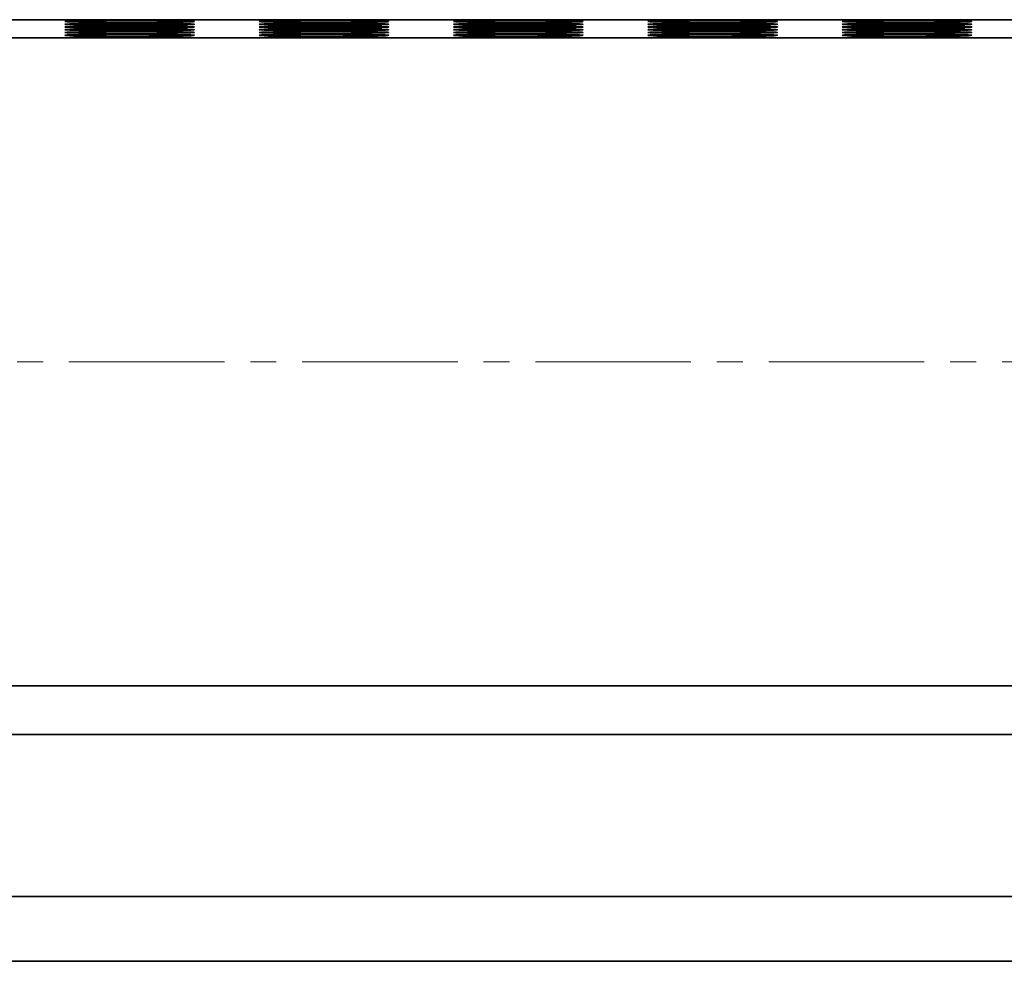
# Model space of a CAD drawing. Header units: millimetres. Extents: x -14862 to 14862, y -10512 to 10512.
# Tile 179 of 199: x 8248 to 8552, y 6886 to 7176. Entities that reach past the tile are written whole.
import ezdxf

# ---------------------------------------------------------------- set-up
doc = ezdxf.new("R2010")
doc.units = ezdxf.units.MM
doc.header["$LTSCALE"] = 4
doc.linetypes.add('点画线', pattern=[18, 12, -2, 2, -2])
doc.layers.add('中心线层', color=1, linetype='点画线', lineweight=18)
doc.layers.add('几何体', color=7, linetype='Continuous', lineweight=35)

msp = doc.modelspace()

# ---------------------------------------------------------------- linework, layer by layer
at = {"layer": '中心线层'}
msp.add_line((7903.271, 7070.9), (10714.982, 7070.9), dxfattribs=at)
at = {"layer": '几何体'}
for p, q in [((10501.982, 7176.452), (8101.982, 7176.452)), ((10504.482, 7170.9), (8104.482, 7170.9)), ((8104.482, 6970.9), (10504.482, 6970.9)), ((8101.982, 6955.9), (10501.982, 6955.9)), ((10594.482, 6905.9), (8004.482, 6905.9)), ((10594.482, 6885.9), (8004.482, 6885.9))]:
    msp.add_line(p, q, dxfattribs=at)
for points in [[(8261.982, 7175.889), (8262.16, 7175.927), (8262.693, 7175.964), (8263.569, 7175.999), (8264.774, 7176.033), (8266.286, 7176.064), (8268.078, 7176.092), (8270.118, 7176.116), (8272.37, 7176.136), (8274.794, 7176.152), (8277.346, 7176.163), (8279.98, 7176.169), (8282.65, 7176.171), (8285.309, 7176.167), (8287.907, 7176.158), (8290.401, 7176.145), (8292.744, 7176.127), (8294.895, 7176.104), (8296.815, 7176.078), (8298.471, 7176.049), (8299.832, 7176.016), (8300.875, 7175.982), (8301.581, 7175.945), (8301.937, 7175.908), (8301.937, 7175.87), (8301.581, 7175.833), (8300.875, 7175.797), (8299.832, 7175.762), (8298.471, 7175.73), (8296.815, 7175.7), (8294.895, 7175.674), (8292.744, 7175.652), (8290.401, 7175.634), (8287.907, 7175.62), (8285.309, 7175.611), (8282.65, 7175.608), (8279.98, 7175.609), (8277.346, 7175.615), (8274.794, 7175.626), (8272.37, 7175.642), (8270.118, 7175.662), (8268.078, 7175.687), (8266.286, 7175.715), (8264.774, 7175.746), (8263.569, 7175.779), (8262.693, 7175.815), (8262.16, 7175.852), (8261.982, 7175.889)], [(8321.982, 7175.889), (8322.16, 7175.927), (8322.693, 7175.964), (8323.569, 7175.999), (8324.774, 7176.033), (8326.286, 7176.064), (8328.078, 7176.092), (8330.118, 7176.116), (8332.37, 7176.136), (8334.794, 7176.152), (8337.346, 7176.163), (8339.98, 7176.169), (8342.65, 7176.171), (8345.309, 7176.167), (8347.907, 7176.158), (8350.401, 7176.145), (8352.744, 7176.127), (8354.895, 7176.104), (8356.815, 7176.078), (8358.471, 7176.049), (8359.832, 7176.016), (8360.875, 7175.982), (8361.581, 7175.945), (8361.937, 7175.908), (8361.937, 7175.87), (8361.581, 7175.833), (8360.875, 7175.797), (8359.832, 7175.762), (8358.471, 7175.73), (8356.815, 7175.7), (8354.895, 7175.674), (8352.744, 7175.652), (8350.401, 7175.634), (8347.907, 7175.62), (8345.309, 7175.611), (8342.65, 7175.608), (8339.98, 7175.609), (8337.346, 7175.615), (8334.794, 7175.626), (8332.37, 7175.642), (8330.118, 7175.662), (8328.078, 7175.687), (8326.286, 7175.715), (8324.774, 7175.746), (8323.569, 7175.779), (8322.693, 7175.815), (8322.16, 7175.852), (8321.982, 7175.889)], [(8381.982, 7175.889), (8382.16, 7175.927), (8382.693, 7175.964), (8383.569, 7175.999), (8384.774, 7176.033), (8386.286, 7176.064), (8388.078, 7176.092), (8390.118, 7176.116), (8392.37, 7176.136), (8394.794, 7176.152), (8397.346, 7176.163), (8399.98, 7176.169), (8402.65, 7176.171), (8405.309, 7176.167), (8407.907, 7176.158), (8410.401, 7176.145), (8412.744, 7176.127), (8414.895, 7176.104), (8416.815, 7176.078), (8418.471, 7176.049), (8419.832, 7176.016), (8420.875, 7175.982), (8421.581, 7175.945), (8421.937, 7175.908), (8421.937, 7175.87), (8421.581, 7175.833), (8420.875, 7175.797), (8419.832, 7175.762), (8418.471, 7175.73), (8416.815, 7175.7), (8414.895, 7175.674), (8412.744, 7175.652), (8410.401, 7175.634), (8407.907, 7175.62), (8405.309, 7175.611), (8402.65, 7175.608), (8399.98, 7175.609), (8397.346, 7175.615), (8394.794, 7175.626), (8392.37, 7175.642), (8390.118, 7175.662), (8388.078, 7175.687), (8386.286, 7175.715), (8384.774, 7175.746), (8383.569, 7175.779), (8382.693, 7175.815), (8382.16, 7175.852), (8381.982, 7175.889)], [(8441.982, 7175.889), (8442.16, 7175.927), (8442.693, 7175.964), (8443.569, 7175.999), (8444.774, 7176.033), (8446.286, 7176.064), (8448.078, 7176.092), (8450.118, 7176.116), (8452.37, 7176.136), (8454.794, 7176.152), (8457.346, 7176.163), (8459.98, 7176.169), (8462.65, 7176.171), (8465.309, 7176.167), (8467.907, 7176.158), (8470.401, 7176.145), (8472.744, 7176.127), (8474.895, 7176.104), (8476.815, 7176.078), (8478.471, 7176.049), (8479.832, 7176.016), (8480.875, 7175.982), (8481.581, 7175.945), (8481.937, 7175.908), (8481.937, 7175.87), (8481.581, 7175.833), (8480.875, 7175.797), (8479.832, 7175.762), (8478.471, 7175.73), (8476.815, 7175.7), (8474.895, 7175.674), (8472.744, 7175.652), (8470.401, 7175.634), (8467.907, 7175.62), (8465.309, 7175.611), (8462.65, 7175.608), (8459.98, 7175.609), (8457.346, 7175.615), (8454.794, 7175.626), (8452.37, 7175.642), (8450.118, 7175.662), (8448.078, 7175.687), (8446.286, 7175.715), (8444.774, 7175.746), (8443.569, 7175.779), (8442.693, 7175.815), (8442.16, 7175.852), (8441.982, 7175.889)], [(8501.982, 7175.889), (8502.16, 7175.927), (8502.693, 7175.964), (8503.569, 7175.999), (8504.774, 7176.033), (8506.286, 7176.064), (8508.078, 7176.092), (8510.118, 7176.116), (8512.37, 7176.136), (8514.794, 7176.152), (8517.346, 7176.163), (8519.98, 7176.169), (8522.65, 7176.171), (8525.309, 7176.167), (8527.907, 7176.158), (8530.401, 7176.145), (8532.744, 7176.127), (8534.895, 7176.104), (8536.815, 7176.078), (8538.471, 7176.049), (8539.832, 7176.016), (8540.875, 7175.982), (8541.581, 7175.945), (8541.937, 7175.908), (8541.937, 7175.87), (8541.581, 7175.833), (8540.875, 7175.797), (8539.832, 7175.762), (8538.471, 7175.73), (8536.815, 7175.7), (8534.895, 7175.674), (8532.744, 7175.652), (8530.401, 7175.634), (8527.907, 7175.62), (8525.309, 7175.611), (8522.65, 7175.608), (8519.98, 7175.609), (8517.346, 7175.615), (8514.794, 7175.626), (8512.37, 7175.642), (8510.118, 7175.662), (8508.078, 7175.687), (8506.286, 7175.715), (8504.774, 7175.746), (8503.569, 7175.779), (8502.693, 7175.815), (8502.16, 7175.852), (8501.982, 7175.889)], [(8261.982, 7175.044), (8262.16, 7175.082), (8262.693, 7175.119), (8263.569, 7175.154), (8264.774, 7175.188), (8266.286, 7175.219), (8268.078, 7175.247), (8270.118, 7175.271), (8272.37, 7175.291), (8274.794, 7175.307), (8277.346, 7175.318), (8279.98, 7175.324), (8282.65, 7175.326), (8285.309, 7175.322), (8287.907, 7175.313), (8290.401, 7175.3), (8292.744, 7175.282), (8294.895, 7175.259), (8296.815, 7175.233), (8298.471, 7175.204), (8299.832, 7175.171), (8300.875, 7175.137), (8301.581, 7175.1), (8301.937, 7175.063), (8301.937, 7175.025), (8301.581, 7174.988), (8300.875, 7174.952), (8299.832, 7174.917), (8298.471, 7174.885), (8296.815, 7174.855), (8294.895, 7174.829), (8292.744, 7174.807), (8290.401, 7174.789), (8287.907, 7174.775), (8285.309, 7174.766), (8282.65, 7174.763), (8279.98, 7174.764), (8277.346, 7174.77), (8274.794, 7174.781), (8272.37, 7174.797), (8270.118, 7174.817), (8268.078, 7174.842), (8266.286, 7174.87), (8264.774, 7174.901), (8263.569, 7174.934), (8262.693, 7174.97), (8262.16, 7175.007), (8261.982, 7175.044)], [(8261.982, 7174.199), (8262.16, 7174.237), (8262.693, 7174.274), (8263.569, 7174.309), (8264.774, 7174.343), (8266.286, 7174.374), (8268.078, 7174.402), (8270.118, 7174.426), (8272.37, 7174.446), (8274.794, 7174.462), (8277.346, 7174.473), (8279.98, 7174.479), (8282.65, 7174.481), (8285.309, 7174.477), (8287.907, 7174.468), (8290.401, 7174.455), (8292.744, 7174.437), (8294.895, 7174.414), (8296.815, 7174.388), (8298.471, 7174.359), (8299.832, 7174.326), (8300.875, 7174.292), (8301.581, 7174.255), (8301.937, 7174.218), (8301.937, 7174.18), (8301.581, 7174.143), (8300.875, 7174.107), (8299.832, 7174.072), (8298.471, 7174.04), (8296.815, 7174.01), (8294.895, 7173.984), (8292.744, 7173.962), (8290.401, 7173.944), (8287.907, 7173.93), (8285.309, 7173.921), (8282.65, 7173.918), (8279.98, 7173.919), (8277.346, 7173.925), (8274.794, 7173.936), (8272.37, 7173.952), (8270.118, 7173.972), (8268.078, 7173.997), (8266.286, 7174.025), (8264.774, 7174.056), (8263.569, 7174.089), (8262.693, 7174.125), (8262.16, 7174.162), (8261.982, 7174.199)], [(8261.982, 7173.354), (8262.16, 7173.392), (8262.693, 7173.429), (8263.569, 7173.464), (8264.774, 7173.498), (8266.286, 7173.529), (8268.078, 7173.557), (8270.118, 7173.581), (8272.37, 7173.601), (8274.794, 7173.617), (8277.346, 7173.628), (8279.98, 7173.634), (8282.65, 7173.636), (8285.309, 7173.632), (8287.907, 7173.623), (8290.401, 7173.61), (8292.744, 7173.592), (8294.895, 7173.569), (8296.815, 7173.543), (8298.471, 7173.514), (8299.832, 7173.481), (8300.875, 7173.447), (8301.581, 7173.41), (8301.937, 7173.373), (8301.937, 7173.335), (8301.581, 7173.298), (8300.875, 7173.262), (8299.832, 7173.227), (8298.471, 7173.195), (8296.815, 7173.165), (8294.895, 7173.139), (8292.744, 7173.117), (8290.401, 7173.099), (8287.907, 7173.085), (8285.309, 7173.076), (8282.65, 7173.073), (8279.98, 7173.074), (8277.346, 7173.08), (8274.794, 7173.091), (8272.37, 7173.107), (8270.118, 7173.127), (8268.078, 7173.152), (8266.286, 7173.18), (8264.774, 7173.211), (8263.569, 7173.244), (8262.693, 7173.28), (8262.16, 7173.317), (8261.982, 7173.354)], [(8261.982, 7172.509), (8262.16, 7172.547), (8262.693, 7172.584), (8263.569, 7172.619), (8264.774, 7172.653), (8266.286, 7172.684), (8268.078, 7172.712), (8270.118, 7172.736), (8272.37, 7172.756), (8274.794, 7172.772), (8277.346, 7172.783), (8279.98, 7172.789), (8282.65, 7172.791), (8285.309, 7172.787), (8287.907, 7172.778), (8290.401, 7172.765), (8292.744, 7172.747), (8294.895, 7172.724), (8296.815, 7172.698), (8298.471, 7172.669), (8299.832, 7172.636), (8300.875, 7172.602), (8301.581, 7172.565), (8301.937, 7172.528), (8301.937, 7172.49), (8301.581, 7172.453), (8300.875, 7172.417), (8299.832, 7172.382), (8298.471, 7172.35), (8296.815, 7172.32), (8294.895, 7172.294), (8292.744, 7172.272), (8290.401, 7172.254), (8287.907, 7172.24), (8285.309, 7172.231), (8282.65, 7172.228), (8279.98, 7172.229), (8277.346, 7172.235), (8274.794, 7172.246), (8272.37, 7172.262), (8270.118, 7172.282), (8268.078, 7172.307), (8266.286, 7172.335), (8264.774, 7172.366), (8263.569, 7172.399), (8262.693, 7172.435), (8262.16, 7172.472), (8261.982, 7172.509)], [(8321.982, 7175.044), (8322.16, 7175.082), (8322.693, 7175.119), (8323.569, 7175.154), (8324.774, 7175.188), (8326.286, 7175.219), (8328.078, 7175.247), (8330.118, 7175.271), (8332.37, 7175.291), (8334.794, 7175.307), (8337.346, 7175.318), (8339.98, 7175.324), (8342.65, 7175.326), (8345.309, 7175.322), (8347.907, 7175.313), (8350.401, 7175.3), (8352.744, 7175.282), (8354.895, 7175.259), (8356.815, 7175.233), (8358.471, 7175.204), (8359.832, 7175.171), (8360.875, 7175.137), (8361.581, 7175.1), (8361.937, 7175.063), (8361.937, 7175.025), (8361.581, 7174.988), (8360.875, 7174.952), (8359.832, 7174.917), (8358.471, 7174.885), (8356.815, 7174.855), (8354.895, 7174.829), (8352.744, 7174.807), (8350.401, 7174.789), (8347.907, 7174.775), (8345.309, 7174.766), (8342.65, 7174.763), (8339.98, 7174.764), (8337.346, 7174.77), (8334.794, 7174.781), (8332.37, 7174.797), (8330.118, 7174.817), (8328.078, 7174.842), (8326.286, 7174.87), (8324.774, 7174.901), (8323.569, 7174.934), (8322.693, 7174.97), (8322.16, 7175.007), (8321.982, 7175.044)], [(8321.982, 7174.199), (8322.16, 7174.237), (8322.693, 7174.274), (8323.569, 7174.309), (8324.774, 7174.343), (8326.286, 7174.374), (8328.078, 7174.402), (8330.118, 7174.426), (8332.37, 7174.446), (8334.794, 7174.462), (8337.346, 7174.473), (8339.98, 7174.479), (8342.65, 7174.481), (8345.309, 7174.477), (8347.907, 7174.468), (8350.401, 7174.455), (8352.744, 7174.437), (8354.895, 7174.414), (8356.815, 7174.388), (8358.471, 7174.359), (8359.832, 7174.326), (8360.875, 7174.292), (8361.581, 7174.255), (8361.937, 7174.218), (8361.937, 7174.18), (8361.581, 7174.143), (8360.875, 7174.107), (8359.832, 7174.072), (8358.471, 7174.04), (8356.815, 7174.01), (8354.895, 7173.984), (8352.744, 7173.962), (8350.401, 7173.944), (8347.907, 7173.93), (8345.309, 7173.921), (8342.65, 7173.918), (8339.98, 7173.919), (8337.346, 7173.925), (8334.794, 7173.936), (8332.37, 7173.952), (8330.118, 7173.972), (8328.078, 7173.997), (8326.286, 7174.025), (8324.774, 7174.056), (8323.569, 7174.089), (8322.693, 7174.125), (8322.16, 7174.162), (8321.982, 7174.199)], [(8321.982, 7173.354), (8322.16, 7173.392), (8322.693, 7173.429), (8323.569, 7173.464), (8324.774, 7173.498), (8326.286, 7173.529), (8328.078, 7173.557), (8330.118, 7173.581), (8332.37, 7173.601), (8334.794, 7173.617), (8337.346, 7173.628), (8339.98, 7173.634), (8342.65, 7173.636), (8345.309, 7173.632), (8347.907, 7173.623), (8350.401, 7173.61), (8352.744, 7173.592), (8354.895, 7173.569), (8356.815, 7173.543), (8358.471, 7173.514), (8359.832, 7173.481), (8360.875, 7173.447), (8361.581, 7173.41), (8361.937, 7173.373), (8361.937, 7173.335), (8361.581, 7173.298), (8360.875, 7173.262), (8359.832, 7173.227), (8358.471, 7173.195), (8356.815, 7173.165), (8354.895, 7173.139), (8352.744, 7173.117), (8350.401, 7173.099), (8347.907, 7173.085), (8345.309, 7173.076), (8342.65, 7173.073), (8339.98, 7173.074), (8337.346, 7173.08), (8334.794, 7173.091), (8332.37, 7173.107), (8330.118, 7173.127), (8328.078, 7173.152), (8326.286, 7173.18), (8324.774, 7173.211), (8323.569, 7173.244), (8322.693, 7173.28), (8322.16, 7173.317), (8321.982, 7173.354)], [(8321.982, 7172.509), (8322.16, 7172.547), (8322.693, 7172.584), (8323.569, 7172.619), (8324.774, 7172.653), (8326.286, 7172.684), (8328.078, 7172.712), (8330.118, 7172.736), (8332.37, 7172.756), (8334.794, 7172.772), (8337.346, 7172.783), (8339.98, 7172.789), (8342.65, 7172.791), (8345.309, 7172.787), (8347.907, 7172.778), (8350.401, 7172.765), (8352.744, 7172.747), (8354.895, 7172.724), (8356.815, 7172.698), (8358.471, 7172.669), (8359.832, 7172.636), (8360.875, 7172.602), (8361.581, 7172.565), (8361.937, 7172.528), (8361.937, 7172.49), (8361.581, 7172.453), (8360.875, 7172.417), (8359.832, 7172.382), (8358.471, 7172.35), (8356.815, 7172.32), (8354.895, 7172.294), (8352.744, 7172.272), (8350.401, 7172.254), (8347.907, 7172.24), (8345.309, 7172.231), (8342.65, 7172.228), (8339.98, 7172.229), (8337.346, 7172.235), (8334.794, 7172.246), (8332.37, 7172.262), (8330.118, 7172.282), (8328.078, 7172.307), (8326.286, 7172.335), (8324.774, 7172.366), (8323.569, 7172.399), (8322.693, 7172.435), (8322.16, 7172.472), (8321.982, 7172.509)], [(8381.982, 7175.044), (8382.16, 7175.082), (8382.693, 7175.119), (8383.569, 7175.154), (8384.774, 7175.188), (8386.286, 7175.219), (8388.078, 7175.247), (8390.118, 7175.271), (8392.37, 7175.291), (8394.794, 7175.307), (8397.346, 7175.318), (8399.98, 7175.324), (8402.65, 7175.326), (8405.309, 7175.322), (8407.907, 7175.313), (8410.401, 7175.3), (8412.744, 7175.282), (8414.895, 7175.259), (8416.815, 7175.233), (8418.471, 7175.204), (8419.832, 7175.171), (8420.875, 7175.137), (8421.581, 7175.1), (8421.937, 7175.063), (8421.937, 7175.025), (8421.581, 7174.988), (8420.875, 7174.952), (8419.832, 7174.917), (8418.471, 7174.885), (8416.815, 7174.855), (8414.895, 7174.829), (8412.744, 7174.807), (8410.401, 7174.789), (8407.907, 7174.775), (8405.309, 7174.766), (8402.65, 7174.763), (8399.98, 7174.764), (8397.346, 7174.77), (8394.794, 7174.781), (8392.37, 7174.797), (8390.118, 7174.817), (8388.078, 7174.842), (8386.286, 7174.87), (8384.774, 7174.901), (8383.569, 7174.934), (8382.693, 7174.97), (8382.16, 7175.007), (8381.982, 7175.044)], [(8381.982, 7174.199), (8382.16, 7174.237), (8382.693, 7174.274), (8383.569, 7174.309), (8384.774, 7174.343), (8386.286, 7174.374), (8388.078, 7174.402), (8390.118, 7174.426), (8392.37, 7174.446), (8394.794, 7174.462), (8397.346, 7174.473), (8399.98, 7174.479), (8402.65, 7174.481), (8405.309, 7174.477), (8407.907, 7174.468), (8410.401, 7174.455), (8412.744, 7174.437), (8414.895, 7174.414), (8416.815, 7174.388), (8418.471, 7174.359), (8419.832, 7174.326), (8420.875, 7174.292), (8421.581, 7174.255), (8421.937, 7174.218), (8421.937, 7174.18), (8421.581, 7174.143), (8420.875, 7174.107), (8419.832, 7174.072), (8418.471, 7174.04), (8416.815, 7174.01), (8414.895, 7173.984), (8412.744, 7173.962), (8410.401, 7173.944), (8407.907, 7173.93), (8405.309, 7173.921), (8402.65, 7173.918), (8399.98, 7173.919), (8397.346, 7173.925), (8394.794, 7173.936), (8392.37, 7173.952), (8390.118, 7173.972), (8388.078, 7173.997), (8386.286, 7174.025), (8384.774, 7174.056), (8383.569, 7174.089), (8382.693, 7174.125), (8382.16, 7174.162), (8381.982, 7174.199)], [(8381.982, 7173.354), (8382.16, 7173.392), (8382.693, 7173.429), (8383.569, 7173.464), (8384.774, 7173.498), (8386.286, 7173.529), (8388.078, 7173.557), (8390.118, 7173.581), (8392.37, 7173.601), (8394.794, 7173.617), (8397.346, 7173.628), (8399.98, 7173.634), (8402.65, 7173.636), (8405.309, 7173.632), (8407.907, 7173.623), (8410.401, 7173.61), (8412.744, 7173.592), (8414.895, 7173.569), (8416.815, 7173.543), (8418.471, 7173.514), (8419.832, 7173.481), (8420.875, 7173.447), (8421.581, 7173.41), (8421.937, 7173.373), (8421.937, 7173.335), (8421.581, 7173.298), (8420.875, 7173.262), (8419.832, 7173.227), (8418.471, 7173.195), (8416.815, 7173.165), (8414.895, 7173.139), (8412.744, 7173.117), (8410.401, 7173.099), (8407.907, 7173.085), (8405.309, 7173.076), (8402.65, 7173.073), (8399.98, 7173.074), (8397.346, 7173.08), (8394.794, 7173.091), (8392.37, 7173.107), (8390.118, 7173.127), (8388.078, 7173.152), (8386.286, 7173.18), (8384.774, 7173.211), (8383.569, 7173.244), (8382.693, 7173.28), (8382.16, 7173.317), (8381.982, 7173.354)], [(8381.982, 7172.509), (8382.16, 7172.547), (8382.693, 7172.584), (8383.569, 7172.619), (8384.774, 7172.653), (8386.286, 7172.684), (8388.078, 7172.712), (8390.118, 7172.736), (8392.37, 7172.756), (8394.794, 7172.772), (8397.346, 7172.783), (8399.98, 7172.789), (8402.65, 7172.791), (8405.309, 7172.787), (8407.907, 7172.778), (8410.401, 7172.765), (8412.744, 7172.747), (8414.895, 7172.724), (8416.815, 7172.698), (8418.471, 7172.669), (8419.832, 7172.636), (8420.875, 7172.602), (8421.581, 7172.565), (8421.937, 7172.528), (8421.937, 7172.49), (8421.581, 7172.453), (8420.875, 7172.417), (8419.832, 7172.382), (8418.471, 7172.35), (8416.815, 7172.32), (8414.895, 7172.294), (8412.744, 7172.272), (8410.401, 7172.254), (8407.907, 7172.24), (8405.309, 7172.231), (8402.65, 7172.228), (8399.98, 7172.229), (8397.346, 7172.235), (8394.794, 7172.246), (8392.37, 7172.262), (8390.118, 7172.282), (8388.078, 7172.307), (8386.286, 7172.335), (8384.774, 7172.366), (8383.569, 7172.399), (8382.693, 7172.435), (8382.16, 7172.472), (8381.982, 7172.509)], [(8441.982, 7175.044), (8442.16, 7175.082), (8442.693, 7175.119), (8443.569, 7175.154), (8444.774, 7175.188), (8446.286, 7175.219), (8448.078, 7175.247), (8450.118, 7175.271), (8452.37, 7175.291), (8454.794, 7175.307), (8457.346, 7175.318), (8459.98, 7175.324), (8462.65, 7175.326), (8465.309, 7175.322), (8467.907, 7175.313), (8470.401, 7175.3), (8472.744, 7175.282), (8474.895, 7175.259), (8476.815, 7175.233), (8478.471, 7175.204), (8479.832, 7175.171), (8480.875, 7175.137), (8481.581, 7175.1), (8481.937, 7175.063), (8481.937, 7175.025), (8481.581, 7174.988), (8480.875, 7174.952), (8479.832, 7174.917), (8478.471, 7174.885), (8476.815, 7174.855), (8474.895, 7174.829), (8472.744, 7174.807), (8470.401, 7174.789), (8467.907, 7174.775), (8465.309, 7174.766), (8462.65, 7174.763), (8459.98, 7174.764), (8457.346, 7174.77), (8454.794, 7174.781), (8452.37, 7174.797), (8450.118, 7174.817), (8448.078, 7174.842), (8446.286, 7174.87), (8444.774, 7174.901), (8443.569, 7174.934), (8442.693, 7174.97), (8442.16, 7175.007), (8441.982, 7175.044)], [(8441.982, 7174.199), (8442.16, 7174.237), (8442.693, 7174.274), (8443.569, 7174.309), (8444.774, 7174.343), (8446.286, 7174.374), (8448.078, 7174.402), (8450.118, 7174.426), (8452.37, 7174.446), (8454.794, 7174.462), (8457.346, 7174.473), (8459.98, 7174.479), (8462.65, 7174.481), (8465.309, 7174.477), (8467.907, 7174.468), (8470.401, 7174.455), (8472.744, 7174.437), (8474.895, 7174.414), (8476.815, 7174.388), (8478.471, 7174.359), (8479.832, 7174.326), (8480.875, 7174.292), (8481.581, 7174.255), (8481.937, 7174.218), (8481.937, 7174.18), (8481.581, 7174.143), (8480.875, 7174.107), (8479.832, 7174.072), (8478.471, 7174.04), (8476.815, 7174.01), (8474.895, 7173.984), (8472.744, 7173.962), (8470.401, 7173.944), (8467.907, 7173.93), (8465.309, 7173.921), (8462.65, 7173.918), (8459.98, 7173.919), (8457.346, 7173.925), (8454.794, 7173.936), (8452.37, 7173.952), (8450.118, 7173.972), (8448.078, 7173.997), (8446.286, 7174.025), (8444.774, 7174.056), (8443.569, 7174.089), (8442.693, 7174.125), (8442.16, 7174.162), (8441.982, 7174.199)], [(8441.982, 7173.354), (8442.16, 7173.392), (8442.693, 7173.429), (8443.569, 7173.464), (8444.774, 7173.498), (8446.286, 7173.529), (8448.078, 7173.557), (8450.118, 7173.581), (8452.37, 7173.601), (8454.794, 7173.617), (8457.346, 7173.628), (8459.98, 7173.634), (8462.65, 7173.636), (8465.309, 7173.632), (8467.907, 7173.623), (8470.401, 7173.61), (8472.744, 7173.592), (8474.895, 7173.569), (8476.815, 7173.543), (8478.471, 7173.514), (8479.832, 7173.481), (8480.875, 7173.447), (8481.581, 7173.41), (8481.937, 7173.373), (8481.937, 7173.335), (8481.581, 7173.298), (8480.875, 7173.262), (8479.832, 7173.227), (8478.471, 7173.195), (8476.815, 7173.165), (8474.895, 7173.139), (8472.744, 7173.117), (8470.401, 7173.099), (8467.907, 7173.085), (8465.309, 7173.076), (8462.65, 7173.073), (8459.98, 7173.074), (8457.346, 7173.08), (8454.794, 7173.091), (8452.37, 7173.107), (8450.118, 7173.127), (8448.078, 7173.152), (8446.286, 7173.18), (8444.774, 7173.211), (8443.569, 7173.244), (8442.693, 7173.28), (8442.16, 7173.317), (8441.982, 7173.354)], [(8441.982, 7172.509), (8442.16, 7172.547), (8442.693, 7172.584), (8443.569, 7172.619), (8444.774, 7172.653), (8446.286, 7172.684), (8448.078, 7172.712), (8450.118, 7172.736), (8452.37, 7172.756), (8454.794, 7172.772), (8457.346, 7172.783), (8459.98, 7172.789), (8462.65, 7172.791), (8465.309, 7172.787), (8467.907, 7172.778), (8470.401, 7172.765), (8472.744, 7172.747), (8474.895, 7172.724), (8476.815, 7172.698), (8478.471, 7172.669), (8479.832, 7172.636), (8480.875, 7172.602), (8481.581, 7172.565), (8481.937, 7172.528), (8481.937, 7172.49), (8481.581, 7172.453), (8480.875, 7172.417), (8479.832, 7172.382), (8478.471, 7172.35), (8476.815, 7172.32), (8474.895, 7172.294), (8472.744, 7172.272), (8470.401, 7172.254), (8467.907, 7172.24), (8465.309, 7172.231), (8462.65, 7172.228), (8459.98, 7172.229), (8457.346, 7172.235), (8454.794, 7172.246), (8452.37, 7172.262), (8450.118, 7172.282), (8448.078, 7172.307), (8446.286, 7172.335), (8444.774, 7172.366), (8443.569, 7172.399), (8442.693, 7172.435), (8442.16, 7172.472), (8441.982, 7172.509)], [(8501.982, 7175.044), (8502.16, 7175.082), (8502.693, 7175.119), (8503.569, 7175.154), (8504.774, 7175.188), (8506.286, 7175.219), (8508.078, 7175.247), (8510.118, 7175.271), (8512.37, 7175.291), (8514.794, 7175.307), (8517.346, 7175.318), (8519.98, 7175.324), (8522.65, 7175.326), (8525.309, 7175.322), (8527.907, 7175.313), (8530.401, 7175.3), (8532.744, 7175.282), (8534.895, 7175.259), (8536.815, 7175.233), (8538.471, 7175.204), (8539.832, 7175.171), (8540.875, 7175.137), (8541.581, 7175.1), (8541.937, 7175.063), (8541.937, 7175.025), (8541.581, 7174.988), (8540.875, 7174.952), (8539.832, 7174.917), (8538.471, 7174.885), (8536.815, 7174.855), (8534.895, 7174.829), (8532.744, 7174.807), (8530.401, 7174.789), (8527.907, 7174.775), (8525.309, 7174.766), (8522.65, 7174.763), (8519.98, 7174.764), (8517.346, 7174.77), (8514.794, 7174.781), (8512.37, 7174.797), (8510.118, 7174.817), (8508.078, 7174.842), (8506.286, 7174.87), (8504.774, 7174.901), (8503.569, 7174.934), (8502.693, 7174.97), (8502.16, 7175.007), (8501.982, 7175.044)], [(8501.982, 7174.199), (8502.16, 7174.237), (8502.693, 7174.274), (8503.569, 7174.309), (8504.774, 7174.343), (8506.286, 7174.374), (8508.078, 7174.402), (8510.118, 7174.426), (8512.37, 7174.446), (8514.794, 7174.462), (8517.346, 7174.473), (8519.98, 7174.479), (8522.65, 7174.481), (8525.309, 7174.477), (8527.907, 7174.468), (8530.401, 7174.455), (8532.744, 7174.437), (8534.895, 7174.414), (8536.815, 7174.388), (8538.471, 7174.359), (8539.832, 7174.326), (8540.875, 7174.292), (8541.581, 7174.255), (8541.937, 7174.218), (8541.937, 7174.18), (8541.581, 7174.143), (8540.875, 7174.107), (8539.832, 7174.072), (8538.471, 7174.04), (8536.815, 7174.01), (8534.895, 7173.984), (8532.744, 7173.962), (8530.401, 7173.944), (8527.907, 7173.93), (8525.309, 7173.921), (8522.65, 7173.918), (8519.98, 7173.919), (8517.346, 7173.925), (8514.794, 7173.936), (8512.37, 7173.952), (8510.118, 7173.972), (8508.078, 7173.997), (8506.286, 7174.025), (8504.774, 7174.056), (8503.569, 7174.089), (8502.693, 7174.125), (8502.16, 7174.162), (8501.982, 7174.199)], [(8501.982, 7173.354), (8502.16, 7173.392), (8502.693, 7173.429), (8503.569, 7173.464), (8504.774, 7173.498), (8506.286, 7173.529), (8508.078, 7173.557), (8510.118, 7173.581), (8512.37, 7173.601), (8514.794, 7173.617), (8517.346, 7173.628), (8519.98, 7173.634), (8522.65, 7173.636), (8525.309, 7173.632), (8527.907, 7173.623), (8530.401, 7173.61), (8532.744, 7173.592), (8534.895, 7173.569), (8536.815, 7173.543), (8538.471, 7173.514), (8539.832, 7173.481), (8540.875, 7173.447), (8541.581, 7173.41), (8541.937, 7173.373), (8541.937, 7173.335), (8541.581, 7173.298), (8540.875, 7173.262), (8539.832, 7173.227), (8538.471, 7173.195), (8536.815, 7173.165), (8534.895, 7173.139), (8532.744, 7173.117), (8530.401, 7173.099), (8527.907, 7173.085), (8525.309, 7173.076), (8522.65, 7173.073), (8519.98, 7173.074), (8517.346, 7173.08), (8514.794, 7173.091), (8512.37, 7173.107), (8510.118, 7173.127), (8508.078, 7173.152), (8506.286, 7173.18), (8504.774, 7173.211), (8503.569, 7173.244), (8502.693, 7173.28), (8502.16, 7173.317), (8501.982, 7173.354)], [(8501.982, 7172.509), (8502.16, 7172.547), (8502.693, 7172.584), (8503.569, 7172.619), (8504.774, 7172.653), (8506.286, 7172.684), (8508.078, 7172.712), (8510.118, 7172.736), (8512.37, 7172.756), (8514.794, 7172.772), (8517.346, 7172.783), (8519.98, 7172.789), (8522.65, 7172.791), (8525.309, 7172.787), (8527.907, 7172.778), (8530.401, 7172.765), (8532.744, 7172.747), (8534.895, 7172.724), (8536.815, 7172.698), (8538.471, 7172.669), (8539.832, 7172.636), (8540.875, 7172.602), (8541.581, 7172.565), (8541.937, 7172.528), (8541.937, 7172.49), (8541.581, 7172.453), (8540.875, 7172.417), (8539.832, 7172.382), (8538.471, 7172.35), (8536.815, 7172.32), (8534.895, 7172.294), (8532.744, 7172.272), (8530.401, 7172.254), (8527.907, 7172.24), (8525.309, 7172.231), (8522.65, 7172.228), (8519.98, 7172.229), (8517.346, 7172.235), (8514.794, 7172.246), (8512.37, 7172.262), (8510.118, 7172.282), (8508.078, 7172.307), (8506.286, 7172.335), (8504.774, 7172.366), (8503.569, 7172.399), (8502.693, 7172.435), (8502.16, 7172.472), (8501.982, 7172.509)], [(8261.982, 7171.664), (8262.16, 7171.702), (8262.693, 7171.739), (8263.569, 7171.774), (8264.774, 7171.808), (8266.286, 7171.839), (8268.078, 7171.867), (8270.118, 7171.891), (8272.37, 7171.911), (8274.794, 7171.927), (8277.346, 7171.938), (8279.98, 7171.944), (8282.65, 7171.946), (8285.309, 7171.942), (8287.907, 7171.933), (8290.401, 7171.92), (8292.744, 7171.902), (8294.895, 7171.879), (8296.815, 7171.853), (8298.471, 7171.824), (8299.832, 7171.791), (8300.875, 7171.757), (8301.581, 7171.72), (8301.937, 7171.683), (8301.937, 7171.645), (8301.581, 7171.608), (8300.875, 7171.572), (8299.832, 7171.537), (8298.471, 7171.505), (8296.815, 7171.475), (8294.895, 7171.449), (8292.744, 7171.427), (8290.401, 7171.409), (8287.907, 7171.395), (8285.309, 7171.386), (8282.65, 7171.383), (8279.98, 7171.384), (8277.346, 7171.39), (8274.794, 7171.401), (8272.37, 7171.417), (8270.118, 7171.437), (8268.078, 7171.462), (8266.286, 7171.49), (8264.774, 7171.521), (8263.569, 7171.554), (8262.693, 7171.59), (8262.16, 7171.627), (8261.982, 7171.664)], [(8262.814, 7170.9), (8263.569, 7170.929), (8264.774, 7170.963), (8266.286, 7170.994), (8268.078, 7171.022), (8270.118, 7171.046), (8272.37, 7171.066), (8274.794, 7171.082), (8277.346, 7171.093), (8279.98, 7171.099), (8282.65, 7171.101), (8285.309, 7171.097), (8287.907, 7171.088), (8290.401, 7171.075), (8292.744, 7171.057), (8294.895, 7171.034), (8296.815, 7171.008), (8298.471, 7170.979), (8299.832, 7170.946), (8300.875, 7170.912), (8301.15, 7170.9)], [(8321.982, 7171.664), (8322.16, 7171.702), (8322.693, 7171.739), (8323.569, 7171.774), (8324.774, 7171.808), (8326.286, 7171.839), (8328.078, 7171.867), (8330.118, 7171.891), (8332.37, 7171.911), (8334.794, 7171.927), (8337.346, 7171.938), (8339.98, 7171.944), (8342.65, 7171.946), (8345.309, 7171.942), (8347.907, 7171.933), (8350.401, 7171.92), (8352.744, 7171.902), (8354.895, 7171.879), (8356.815, 7171.853), (8358.471, 7171.824), (8359.832, 7171.791), (8360.875, 7171.757), (8361.581, 7171.72), (8361.937, 7171.683), (8361.937, 7171.645), (8361.581, 7171.608), (8360.875, 7171.572), (8359.832, 7171.537), (8358.471, 7171.505), (8356.815, 7171.475), (8354.895, 7171.449), (8352.744, 7171.427), (8350.401, 7171.409), (8347.907, 7171.395), (8345.309, 7171.386), (8342.65, 7171.383), (8339.98, 7171.384), (8337.346, 7171.39), (8334.794, 7171.401), (8332.37, 7171.417), (8330.118, 7171.437), (8328.078, 7171.462), (8326.286, 7171.49), (8324.774, 7171.521), (8323.569, 7171.554), (8322.693, 7171.59), (8322.16, 7171.627), (8321.982, 7171.664)], [(8322.814, 7170.9), (8323.569, 7170.929), (8324.774, 7170.963), (8326.286, 7170.994), (8328.078, 7171.022), (8330.118, 7171.046), (8332.37, 7171.066), (8334.794, 7171.082), (8337.346, 7171.093), (8339.98, 7171.099), (8342.65, 7171.101), (8345.309, 7171.097), (8347.907, 7171.088), (8350.401, 7171.075), (8352.744, 7171.057), (8354.895, 7171.034), (8356.815, 7171.008), (8358.471, 7170.979), (8359.832, 7170.946), (8360.875, 7170.912), (8361.15, 7170.9)], [(8381.982, 7171.664), (8382.16, 7171.702), (8382.693, 7171.739), (8383.569, 7171.774), (8384.774, 7171.808), (8386.286, 7171.839), (8388.078, 7171.867), (8390.118, 7171.891), (8392.37, 7171.911), (8394.794, 7171.927), (8397.346, 7171.938), (8399.98, 7171.944), (8402.65, 7171.946), (8405.309, 7171.942), (8407.907, 7171.933), (8410.401, 7171.92), (8412.744, 7171.902), (8414.895, 7171.879), (8416.815, 7171.853), (8418.471, 7171.824), (8419.832, 7171.791), (8420.875, 7171.757), (8421.581, 7171.72), (8421.937, 7171.683), (8421.937, 7171.645), (8421.581, 7171.608), (8420.875, 7171.572), (8419.832, 7171.537), (8418.471, 7171.505), (8416.815, 7171.475), (8414.895, 7171.449), (8412.744, 7171.427), (8410.401, 7171.409), (8407.907, 7171.395), (8405.309, 7171.386), (8402.65, 7171.383), (8399.98, 7171.384), (8397.346, 7171.39), (8394.794, 7171.401), (8392.37, 7171.417), (8390.118, 7171.437), (8388.078, 7171.462), (8386.286, 7171.49), (8384.774, 7171.521), (8383.569, 7171.554), (8382.693, 7171.59), (8382.16, 7171.627), (8381.982, 7171.664)], [(8382.814, 7170.9), (8383.569, 7170.929), (8384.774, 7170.963), (8386.286, 7170.994), (8388.078, 7171.022), (8390.118, 7171.046), (8392.37, 7171.066), (8394.794, 7171.082), (8397.346, 7171.093), (8399.98, 7171.099), (8402.65, 7171.101), (8405.309, 7171.097), (8407.907, 7171.088), (8410.401, 7171.075), (8412.744, 7171.057), (8414.895, 7171.034), (8416.815, 7171.008), (8418.471, 7170.979), (8419.832, 7170.946), (8420.875, 7170.912), (8421.15, 7170.9)], [(8441.982, 7171.664), (8442.16, 7171.702), (8442.693, 7171.739), (8443.569, 7171.774), (8444.774, 7171.808), (8446.286, 7171.839), (8448.078, 7171.867), (8450.118, 7171.891), (8452.37, 7171.911), (8454.794, 7171.927), (8457.346, 7171.938), (8459.98, 7171.944), (8462.65, 7171.946), (8465.309, 7171.942), (8467.907, 7171.933), (8470.401, 7171.92), (8472.744, 7171.902), (8474.895, 7171.879), (8476.815, 7171.853), (8478.471, 7171.824), (8479.832, 7171.791), (8480.875, 7171.757), (8481.581, 7171.72), (8481.937, 7171.683), (8481.937, 7171.645), (8481.581, 7171.608), (8480.875, 7171.572), (8479.832, 7171.537), (8478.471, 7171.505), (8476.815, 7171.475), (8474.895, 7171.449), (8472.744, 7171.427), (8470.401, 7171.409), (8467.907, 7171.395), (8465.309, 7171.386), (8462.65, 7171.383), (8459.98, 7171.384), (8457.346, 7171.39), (8454.794, 7171.401), (8452.37, 7171.417), (8450.118, 7171.437), (8448.078, 7171.462), (8446.286, 7171.49), (8444.774, 7171.521), (8443.569, 7171.554), (8442.693, 7171.59), (8442.16, 7171.627), (8441.982, 7171.664)], [(8442.814, 7170.9), (8443.569, 7170.929), (8444.774, 7170.963), (8446.286, 7170.994), (8448.078, 7171.022), (8450.118, 7171.046), (8452.37, 7171.066), (8454.794, 7171.082), (8457.346, 7171.093), (8459.98, 7171.099), (8462.65, 7171.101), (8465.309, 7171.097), (8467.907, 7171.088), (8470.401, 7171.075), (8472.744, 7171.057), (8474.895, 7171.034), (8476.815, 7171.008), (8478.471, 7170.979), (8479.832, 7170.946), (8480.875, 7170.912), (8481.15, 7170.9)], [(8501.982, 7171.664), (8502.16, 7171.702), (8502.693, 7171.739), (8503.569, 7171.774), (8504.774, 7171.808), (8506.286, 7171.839), (8508.078, 7171.867), (8510.118, 7171.891), (8512.37, 7171.911), (8514.794, 7171.927), (8517.346, 7171.938), (8519.98, 7171.944), (8522.65, 7171.946), (8525.309, 7171.942), (8527.907, 7171.933), (8530.401, 7171.92), (8532.744, 7171.902), (8534.895, 7171.879), (8536.815, 7171.853), (8538.471, 7171.824), (8539.832, 7171.791), (8540.875, 7171.757), (8541.581, 7171.72), (8541.937, 7171.683), (8541.937, 7171.645), (8541.581, 7171.608), (8540.875, 7171.572), (8539.832, 7171.537), (8538.471, 7171.505), (8536.815, 7171.475), (8534.895, 7171.449), (8532.744, 7171.427), (8530.401, 7171.409), (8527.907, 7171.395), (8525.309, 7171.386), (8522.65, 7171.383), (8519.98, 7171.384), (8517.346, 7171.39), (8514.794, 7171.401), (8512.37, 7171.417), (8510.118, 7171.437), (8508.078, 7171.462), (8506.286, 7171.49), (8504.774, 7171.521), (8503.569, 7171.554), (8502.693, 7171.59), (8502.16, 7171.627), (8501.982, 7171.664)], [(8502.814, 7170.9), (8503.569, 7170.929), (8504.774, 7170.963), (8506.286, 7170.994), (8508.078, 7171.022), (8510.118, 7171.046), (8512.37, 7171.066), (8514.794, 7171.082), (8517.346, 7171.093), (8519.98, 7171.099), (8522.65, 7171.101), (8525.309, 7171.097), (8527.907, 7171.088), (8530.401, 7171.075), (8532.744, 7171.057), (8534.895, 7171.034), (8536.815, 7171.008), (8538.471, 7170.979), (8539.832, 7170.946), (8540.875, 7170.912), (8541.15, 7170.9)]]:
    msp.add_lwpolyline(points, dxfattribs=at)

doc.saveas('drawing.dxf')
